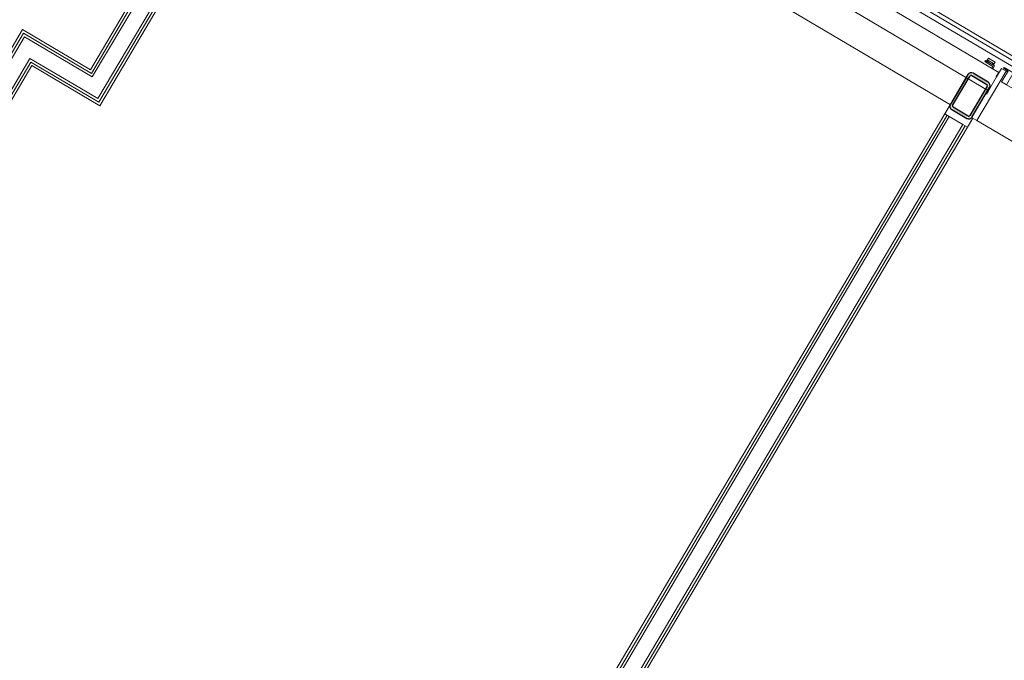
# Model space of a CAD drawing. Header units: metres. Extents: x 90929.1 to 91021.7, y 464820.1 to 464912.3.
# Tile 38 of 63: x 90981.6 to 90986.3, y 464902.7 to 464905.7. Entities that reach past the tile are written whole.
import ezdxf

# ---------------------------------------------------------------- set-up
doc = ezdxf.new("R2010")
doc.units = ezdxf.units.M
for name, color, linetype, lineweight in [('A-DETL-MBND', 5, 'Continuous', 9), ('A-FLOR', 192, 'Continuous', 9), ('A-GENM', 13, 'Continuous', 9), ('A-GLAZ', 151, 'Continuous', 9), ('A-WALL', 113, 'Continuous', 9), ('A-WALL-FNSH', 113, 'Continuous', 9), ('S-COLS', 52, 'Continuous', 9)]:
    doc.layers.add(name, color=color, linetype=linetype, lineweight=lineweight)

# ---------------------------------------------------------------- blocks, each defined once
blk = doc.blocks.new('21_GM_staandersmal lamellen wand - 21_GM_staandersmal lamellen wand-V65-Situatie Nieuw')
at = {"layer": 'A-GENM'}
for p, q in [((-25, 33.1), (-25, 17.5)), ((-25, 17.5), (25, 17.5)), ((-20, 22.5), (-20, 33.1)), ((25, 22.5), (-20, 22.5)), ((-18, 17.5), (-18, 0)), ((-11.6, 17.5), (-18, 17.5)), ((-18, 0), (18, 0)), ((-15.5, 9.2), (-15.5, 14)), ((-15.5, 14), (-11.6, 14)), ((15.5, 9.2), (-15.5, 9.2)), ((-11.6, 14), (-11.6, 17.5)), ((18, 17.5), (11.6, 17.5)), ((11.6, 17.5), (11.6, 14)), ((11.6, 14), (15.5, 14)), ((15.5, 14), (15.5, 9.2)), ((18, 0), (18, 17.5)), ((25, 17.5), (25, 22.5))]:
    blk.add_line(p, q, dxfattribs=at)
blk = doc.blocks.new('31_W_H0_V1_BI - aluminium - 31_W_H0_V1_BI - aluminium-10338675-Situatie Nieuw')
at = {"layer": 'A-GLAZ'}
for p, q in [((-840, 73), (-840, 27)), ((-815, 73), (-840, 73)), ((-832, 83), (-832, 78)), ((-756, 83), (-832, 83)), ((-832, 78), (-807, 78)), ((-815, -200), (-815, 73)), ((-815, 73), (-807, 73)), ((-807, 78), (-807, 18)), ((-781, 18), (-781, 78)), ((-781, 78), (-756, 78)), ((-756, 78), (-781, 78)), ((-756, 78), (-756, 83)), ((-70, 83), (-756, 83)), ((-756, 78), (-756, 83)), ((-756, 78), (-70, 78)), ((6, 83), (-70, 83)), ((-70, 83), (-70, 78)), ((-70, 78), (-70, 83)), ((-70, 78), (-45, 78)), ((-45, 78), (-70, 78)), ((-45, 78), (-45, 18)), ((-19, 18), (-19, 78)), ((-19, 78), (6, 78)), ((6, 78), (-19, 78)), ((6, 78), (6, 83)), ((756, 83), (6, 83)), ((6, 83), (6, 78)), ((6, 78), (756, 78)), ((832, 83), (756, 83)), ((756, 83), (756, 78)), ((756, 78), (756, 83)), ((756, 78), (781, 78)), ((781, 78), (756, 78)), ((781, 78), (781, 18)), ((807, 18), (807, 78)), ((807, 78), (832, 78)), ((807, 73), (815, 73)), ((840, 73), (815, 73)), ((815, 73), (815, -200)), ((832, 78), (832, 83)), ((840, 27), (840, 73)), ((-807, 18), (-781, 18)), ((-781, 18), (-45, 18)), ((-45, 18), (-19, 18)), ((-19, 18), (781, 18)), ((781, 18), (807, 18)), ((-840, -50), (-840, -68.6)), ((840, -68.6), (840, -50)), ((-840, -200), (-815, -200)), ((815, -200), (-815, -200)), ((815, -200), (840, -200))]:
    blk.add_line(p, q, dxfattribs=at)
blk = doc.blocks.new('Basic Wall _ 21_kantplank 2 - ___-10108647-Situatie Nieuw')
at = {"layer": 'A-WALL'}
for p, q in [((7352.2, 5447.9), (7352.2, 23628.3)), ((7377.2, 5405.7), (7377.2, 23628.3))]:
    blk.add_line(p, q, dxfattribs=at)

msp = doc.modelspace()

# ---------------------------------------------------------------- hatches: boundary and pattern name
at = {"layer": 'S-COLS', "lineweight": 5}
h = msp.add_hatch(color=256, dxfattribs=at)
h.paths.add_polyline_path([(90986.1489, 464905.2587), (90986.2316, 464905.3985), (90986.2196, 464905.4028), (90986.1414, 464905.2631)], flags=0)
h.paths.add_polyline_path([(90986.1232, 464905.2521), (90986.1263, 464905.2648), (90986.0585, 464905.3049), (90986.0557, 464905.292), (90986.1202, 464905.2539)], flags=0)
h.paths.add_polyline_path([(90986.1374, 464905.2501), (90986.1489, 464905.2587), (90986.1296, 464905.2579), (90986.1306, 464905.251), (90986.1343, 464905.2505)], flags=0)
h.paths.add_polyline_path([(90986.0456, 464905.3198), (90986.0593, 464905.3184), (90986.1378, 464905.454), (90986.1271, 464905.4576), (90986.0553, 464905.3362)], flags=0)
h.paths.add_polyline_path([(90986.0522, 464905.2941), (90986.0514, 464905.3134), (90986.0446, 464905.3126), (90986.0456, 464905.3029), (90986.0489, 464905.2984)], flags=0)
h.paths.add_polyline_path([(90986.2316, 464905.3985), (90986.2323, 464905.4145), (90986.225, 464905.424), (90986.2258, 464905.4049)], flags=0)
h.paths.add_polyline_path([(90986.2187, 464905.4135), (90986.2249, 464905.4241), (90986.1539, 464905.4661), (90986.1514, 464905.4533), (90986.2169, 464905.4145)], flags=0)
h.paths.add_polyline_path([(90986.1429, 464905.4561), (90986.1477, 464905.4671), (90986.1378, 464905.4667), (90986.1283, 464905.4596), (90986.1391, 464905.4571)], flags=0)

# ---------------------------------------------------------------- linework, layer by layer
at = {"layer": 'A-DETL-MBND'}
msp.add_line((90975.328, 464912.0646), (90989.8523, 464903.4704), dxfattribs=at)
at = {"layer": 'A-FLOR'}
for p, q in [((90986.0188, 464905.2738), (90986.0443, 464905.3168)), ((90986.1518, 464905.2531), (90986.1264, 464905.2101))]:
    msp.add_line(p, q, dxfattribs=at)
at = {"layer": 'A-WALL'}
for p, q in [((90986.2753, 464905.4706), (90984.6263, 464906.4463)), ((90984.5737, 464906.3612), (90986.2261, 464905.3835)), ((90986.2636, 464905.4508), (90986.2753, 464905.4706)), ((90986.2261, 464905.3835), (90986.2653, 464905.4498)), ((90986.2653, 464905.4498), (90986.2636, 464905.4508)), ((90986.1049, 464905.2228), (90986.0403, 464905.261))]:
    msp.add_line(p, q, dxfattribs=at)
at = {"layer": 'A-WALL-FNSH'}
for p, q in [((90982.9205, 464907.107), (90981.9594, 464905.4827)), ((90982.9313, 464907.1007), (90981.9638, 464905.4656)), ((90982.9421, 464907.0943), (90981.9682, 464905.4485)), ((90983.0066, 464907.0561), (90981.9946, 464905.3458)), ((90983.0174, 464907.0497), (90981.999, 464905.3286)), ((90982.0034, 464905.3115), (90983.0281, 464907.0434)), ((90984.6006, 464906.171), (90986.0464, 464905.3155)), ((90981.6367, 464905.6737), (90978.0147, 464899.5525)), ((90978.0255, 464899.5462), (90981.6411, 464905.6566)), ((90981.9594, 464905.4827), (90981.6367, 464905.6737)), ((90981.6411, 464905.6566), (90981.9638, 464905.4656)), ((90978.0362, 464899.5398), (90981.6455, 464905.6395)), ((90981.6455, 464905.6395), (90981.9682, 464905.4485)), ((90978.1008, 464899.5016), (90981.6718, 464905.5367)), ((90978.1115, 464899.4952), (90981.6762, 464905.5196)), ((90981.6718, 464905.5367), (90981.9085, 464905.3967)), ((90981.6762, 464905.5196), (90981.999, 464905.3286)), ((90978.1223, 464899.4889), (90981.6806, 464905.5025)), ((90981.6806, 464905.5025), (90982.0034, 464905.3115)), ((90986.0464, 464905.3155), (90986.1228, 464905.4446)), ((90981.9946, 464905.3458), (90981.9085, 464905.3967)), ((90986.0188, 464905.2738), (90983.0589, 464900.2715)), ((90986.0296, 464905.2674), (90983.0633, 464900.2544)), ((90986.0403, 464905.261), (90983.0677, 464900.2373)), ((90986.0403, 464905.261), (90986.0188, 464905.2738)), ((90986.1049, 464905.2228), (90983.1322, 464900.1991)), ((90986.1156, 464905.2165), (90983.1494, 464900.2035)), ((90983.1665, 464900.2079), (90986.1264, 464905.2101)), ((90986.1264, 464905.2101), (90986.1049, 464905.2228))]:
    msp.add_line(p, q, dxfattribs=at)
at = {"layer": 'S-COLS', "lineweight": 25}
for p, q in [((90986.225, 464905.4242), (90986.154, 464905.4662)), ((90986.1283, 464905.4596), (90986.0456, 464905.3198)), ((90986.0564, 464905.3134), (90986.1391, 464905.4533)), ((90986.1477, 464905.4555), (90986.2187, 464905.4135)), ((90986.2209, 464905.4049), (90986.1381, 464905.265)), ((90986.1489, 464905.2587), (90986.2316, 464905.3985)), ((90986.0522, 464905.2941), (90986.1232, 464905.2521)), ((90986.1296, 464905.2628), (90986.0585, 464905.3049))]:
    msp.add_line(p, q, dxfattribs=at)
for centre, radius, start, end in [((90986.1445, 464905.4501), 0.0188, 59.3867, 149.3867), ((90986.1445, 464905.4501), 0.00625, 59.3867, 149.3867), ((90986.2155, 464905.4081), 0.0187, 329.3867, 59.3867), ((90986.2155, 464905.4081), 0.00625, 329.3867, 59.3867), ((90986.0617, 464905.3102), 0.0188, 149.3867, 239.3867), ((90986.0617, 464905.3102), 0.00625, 149.3867, 239.3867), ((90986.1327, 464905.2682), 0.0187, 239.3867, 329.3867), ((90986.1327, 464905.2682), 0.00625, 239.3867, 329.3867)]:
    msp.add_arc(centre, radius, start, end, dxfattribs=at)

# ---------------------------------------------------------------- block references
at = {"layer": 'A-GENM', "xscale": 0.001, "yscale": 0.001, "zscale": 0.001, "rotation": 149.3867000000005}
msp.add_blockref('21_GM_staandersmal lamellen wand - 21_GM_staandersmal lamellen wand-V65-Situatie Nieuw', (90986.2422, 464905.5286), dxfattribs=at)
at = {"layer": 'A-GLAZ', "xscale": 0.001, "yscale": 0.001, "zscale": 0.001, "rotation": 329.3867000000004}
msp.add_blockref('31_W_H0_V1_BI - aluminium - 31_W_H0_V1_BI - aluminium-10338675-Situatie Nieuw', (90986.9745, 464904.9988), dxfattribs=at)
at = {"layer": 'A-WALL', "xscale": 0.001, "yscale": 0.001, "zscale": 0.001, "rotation": 239.3867000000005}
msp.add_blockref('Basic Wall _ 21_kantplank 2 - ___-10108647-Situatie Nieuw', (90974.3923, 464921.14), dxfattribs=at)

doc.saveas('drawing.dxf')
